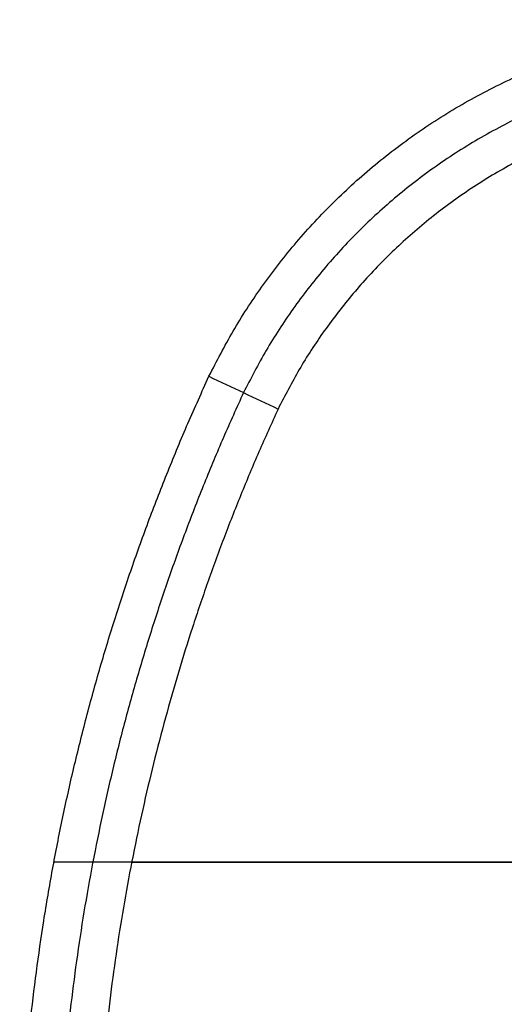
# Model space of a CAD drawing. Header units: millimetres. Extents: x 581 to 1437, y -333 to 1981.
# Tile 33 of 42: x 637 to 808, y 1633 to 1981. Entities that reach past the tile are written whole.
import ezdxf

# ---------------------------------------------------------------- set-up
doc = ezdxf.new("R2010")
doc.units = ezdxf.units.MM
doc.layers.add('Tabletop', color=7, linetype='Continuous', true_color=0xcc9900)

msp = doc.modelspace()

# ---------------------------------------------------------------- linework, layer by layer
at = {"layer": 'Tabletop'}
for p, q in [((1434.19, 1683.64, -1356.78), (649.31, 1683.64, -1356.78)), ((676.79, 1683.64, -1375.78), (1406.63, 1683.64, -1375.78))]:
    msp.add_line(p, q, dxfattribs=at)
for points, weights in [([(704.1, 1855.3, -1364.78), (784.87, 2021.81, -1364.78), (963.49, 1973.39, -1364.78)], [1, 0.770000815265, 1]), ([(704.1, 1855.3, -1356.78), (784.87, 2021.81, -1356.78), (963.49, 1973.39, -1356.78)], [1, 0.770000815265, 1]), ([(704.1, 1855.3, -1360.78), (784.87, 2021.81, -1360.78), (963.49, 1973.39, -1360.78)], [1, 0.770000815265, 1]), ([(959.83, 1960.4, -1370.28), (792.19, 2005.72, -1370.28), (716.3, 1849.52, -1370.28)], [1, 0.77041290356, 1]), ([(956.17, 1947.4, -1375.78), (799.5, 1989.65, -1375.78), (728.5, 1843.73, -1375.78)], [1, 0.770824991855, 1]), ([(637.23, 1572.08, -1356.78), (641.79, 1720.51, -1356.78), (704.1, 1855.3, -1356.78)], [1, 0.979830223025, 1]), ([(637.23, 1572.08, -1364.78), (641.79, 1720.51, -1364.78), (704.1, 1855.3, -1364.78)], [1, 0.979830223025, 1]), ([(637.23, 1572.08, -1360.78), (641.79, 1720.51, -1360.78), (704.1, 1855.3, -1360.78)], [1, 0.979830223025, 1])]:
    msp.add_rational_spline(points, weights, degree=2, dxfattribs=at)
for points, degree in [([(704.1, 1855.3, -1364.78), (712.24, 1851.44, -1368.45), (720.37, 1847.59, -1372.12), (728.5, 1843.73, -1375.78)], 3), ([(704.1, 1855.3, -1364.78), (704.1, 1855.3, -1360.78), (704.1, 1855.3, -1356.78)], 2), ([(656.37, 1717.06, -1364.78), (656.37, 1717.06, -1360.78), (656.37, 1717.06, -1356.78)], 2)]:
    msp.add_open_spline(points, degree=degree, dxfattribs=at)
for points, weights in [([(716.3, 1849.52, -1370.28), (656.97, 1721.11, -1370.29), (651.05, 1579.77, -1370.28), (650.7, 1571.22, -1370.31), (650.87, 1562.65, -1370.33)], [1, 0.980423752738, 0.998884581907, 0.994179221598, 0.990852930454]), ([(728.5, 1843.73, -1375.78), (672.14, 1721.7, -1375.78), (664.91, 1587.48, -1375.78), (664.46, 1579.25, -1375.78), (664.21, 1571.01, -1375.78)], [1, 0.98101728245, 0.997769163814, 0.998814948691, 1])]:
    msp.add_rational_spline(points, weights, degree=2, knots=[0, 0, 0, 302.813278, 302.813278, 321.717277, 321.717277, 321.717277], dxfattribs=at)

doc.saveas('drawing.dxf')
